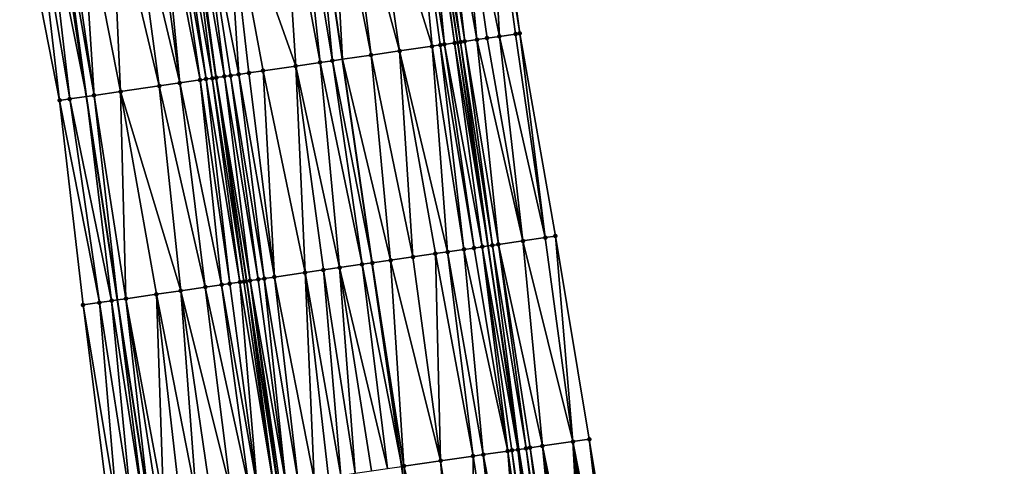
# Model space of a CAD drawing. Header units: feet. Extents: x 2004186 to 2014793, y 836912 to 864902.
# Tile 85 of 256: x 2010586 to 2010681, y 839516 to 839560. Entities that reach past the tile are written whole.
import ezdxf

# ---------------------------------------------------------------- set-up
doc = ezdxf.new("R2010")
doc.units = ezdxf.units.FT
doc.header["$LTSCALE"] = 100
doc.header["$MEASUREMENT"] = 0
for name, color, linetype, lineweight in [('EP_Travel Lane', 5, 'Continuous', 40), ('GPL_Skip Line', 2, 'Continuous', 40), ('Road Shots', 4, 'Continuous', 200), ('Road X-Section', 30, 'Continuous', 13)]:
    doc.layers.add(name, color=color, linetype=linetype, lineweight=lineweight)
doc.layers.add('I-77 SB_MM21-27-Surface-Border', color=7, linetype='Continuous')
doc.layers.add('I-77 SB_MM21-27-Surface-TIN', color=7, linetype='Continuous')

msp = doc.modelspace()

# ---------------------------------------------------------------- linework, layer by layer
at = {"layer": 'EP_Travel Lane'}
for points in [[(2010675.636717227, 839261.3494361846, 326.7122973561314), (2010672.354242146, 839281.0745294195, 326.5003565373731), (2010669.085670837, 839300.8000136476, 326.3018225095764), (2010665.830294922, 839320.5312028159, 326.1012947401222), (2010662.574861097, 839340.2627542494, 325.9362546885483), (2010659.319485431, 839359.9939531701, 325.7427603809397), (2010656.063860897, 839379.7266605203, 325.5966223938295), (2010652.870079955, 839399.4250746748, 325.419363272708), (2010649.726479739, 839419.1671510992, 325.2731830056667), (2010646.581515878, 839438.917807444, 325.2000509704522), (2010643.436565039, 839458.6683820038, 325.1603194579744), (2010640.309453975, 839478.3069247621, 325.1465080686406), (2010637.258685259, 839498.0143737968, 325.1346161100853), (2010634.285256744, 839517.7921440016, 325.1025003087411), (2010631.31188335, 839537.5695475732, 325.069637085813), (2010628.338570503, 839557.3465484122, 325.0835515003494), (2010625.365234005, 839577.1237158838, 325.0686312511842)], [(2010636.74941221, 839275.1926985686, 326.2628344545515), (2010633.462569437, 839294.9149905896, 326.1026768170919), (2010630.193968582, 839314.6445932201, 325.9476362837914), (2010626.925421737, 839334.3738985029, 325.7546344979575), (2010623.656816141, 839354.1035584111, 325.6422437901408), (2010620.388001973, 839373.8344772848, 325.5001332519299), (2010617.155381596, 839393.6608268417, 325.4295871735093), (2010613.984849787, 839413.425453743, 325.36181341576), (2010610.817150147, 839433.1724496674, 325.3358165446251), (2010607.649510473, 839452.9190717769, 325.3596240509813), (2010604.444271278, 839472.9000840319, 325.3740134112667), (2010601.32863233, 839492.7801772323, 325.3616077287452), (2010598.304989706, 839512.5508112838, 325.3796674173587), (2010595.281512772, 839532.3203644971, 325.4233066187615), (2010592.258017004, 839552.0900408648, 325.4875679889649), (2010589.234349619, 839571.860839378, 325.497487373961)]]:
    msp.add_polyline3d(points, dxfattribs=at)
at = {"layer": 'GPL_Skip Line'}
for points in [[(2010664.098560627, 839259.445326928, 326.8211748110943), (2010660.840516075, 839279.1742020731, 326.625191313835), (2010657.582628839, 839298.9021246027, 326.4593869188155), (2010654.324393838, 839318.6321529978, 326.2020592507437), (2010651.065997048, 839338.3631610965, 326.0437381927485), (2010647.807691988, 839358.093613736, 325.8139420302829), (2010644.549120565, 839377.8256793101, 325.6831886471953), (2010641.326412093, 839397.5626936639, 325.4906434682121), (2010638.146968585, 839417.3070960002, 325.3323964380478), (2010634.974636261, 839437.0533237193, 325.2810122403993), (2010631.802343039, 839456.7993080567, 325.2339669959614), (2010628.72481108, 839476.5604939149, 325.2527992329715), (2010625.792221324, 839496.3439759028, 325.2310176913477), (2010622.909082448, 839516.1349918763, 325.2389631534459), (2010620.026045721, 839535.9253066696, 325.2180264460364), (2010617.143034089, 839555.7154491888, 325.262431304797), (2010614.259937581, 839575.5061743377, 325.2485393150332)], [(2010652.189292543, 839257.4769615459, 326.6836364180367), (2010648.8870138, 839277.1989572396, 326.4800242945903), (2010645.58504805, 839296.9190836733, 326.3004069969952), (2010642.282548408, 839316.6423986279, 326.0909120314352), (2010638.979977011, 839336.36614213, 325.9220015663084), (2010635.724294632, 839356.0971615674, 325.7173395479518), (2010632.526846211, 839375.839566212, 325.5709354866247), (2010629.333790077, 839395.6262117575, 325.4099151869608), (2010626.14619207, 839415.3790345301, 325.3146906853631), (2010623.017982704, 839435.132418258, 325.2780693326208), (2010619.969088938, 839454.8982480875, 325.2744136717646), (2010616.923521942, 839474.781385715, 325.28311416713), (2010613.886373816, 839494.6095603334, 325.2965967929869), (2010610.858146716, 839514.3794935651, 325.3211859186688), (2010607.832769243, 839534.1489212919, 325.3085142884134), (2010604.872606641, 839553.9277983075, 325.3942322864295), (2010601.97565858, 839573.7168235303, 325.3909438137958)]]:
    msp.add_polyline3d(points, dxfattribs=at)
at = {"layer": 'I-77 SB_MM21-27-Surface-Border', "color": 3, "linetype": 'ByBlock', "lineweight": -2}
for points in [[(2010631.676201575, 839578.0426579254, 324.7779031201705), (2010634.361235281, 839558.2241436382, 324.8098900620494), (2010637.837976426, 839538.5205185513, 324.7769860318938), (2010641.116946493, 839518.7871018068, 324.7860953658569), (2010644.395867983, 839499.0540185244, 324.7989691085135), (2010647.314761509, 839479.3629469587, 324.8279164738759), (2010650.36434528, 839459.7812659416, 324.8460414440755), (2010653.339320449, 839440.0026246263, 324.8851372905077), (2010656.51172257, 839420.2559624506, 324.9747083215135), (2010659.689402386, 839400.5225252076, 325.1236929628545), (2010662.900996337, 839380.8536592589, 325.2808585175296), (2010665.96240501, 839361.0880098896, 325.4534955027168), (2010669.023398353, 839341.3248755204, 325.63304337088), (2010672.281859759, 839321.5934761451, 325.7982057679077), (2010674.948175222, 839301.7653080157, 326.0432848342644), (2010677.811161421, 839281.9737030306, 326.266326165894), (2010681.464059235, 839262.3087996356, 326.4659894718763)], [(2010633.215271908, 839274.6084712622, 326.1926210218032), (2010629.168307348, 839294.2046402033, 325.994353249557), (2010626.304542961, 839314.0009574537, 325.8191858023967), (2010623.638052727, 839333.8301839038, 325.6640327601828), (2010618.801092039, 839353.300163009, 325.4940810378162), (2010615.147653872, 839372.968338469, 325.3879980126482), (2010611.907420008, 839392.812650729, 325.322576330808), (2010608.724281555, 839412.5799945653, 325.2862763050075), (2010605.551910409, 839432.326463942, 325.299844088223), (2010602.577089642, 839452.1041441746, 325.3050105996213), (2010599.851077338, 839472.2076213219, 325.3224832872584), (2010597.095129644, 839492.1634341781, 325.3262789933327), (2010594.409889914, 839511.9833626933, 325.3640408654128), (2010591.92271578, 839531.8310611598, 325.4193492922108), (2010589.633440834, 839551.7076718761, 325.5162730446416), (2010585.760698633, 839571.3548637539, 325.5396326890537)]]:
    msp.add_polyline3d(points, dxfattribs=at)
at = {"layer": 'I-77 SB_MM21-27-Surface-TIN', "color": 128, "linetype": 'ByBlock', "lineweight": -2}
for points in [[(2010631.280375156, 839577.9850259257, 324.7990910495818), (2010628.311678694, 839577.5527744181, 324.9501356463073), (2010632.382137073, 839557.9357510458, 324.9091306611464)], [(2010631.280375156, 839577.9850259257, 324.7990910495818), (2010634.361235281, 839558.2241436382, 324.8098900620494), (2010631.676201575, 839578.0426579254, 324.7779031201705)], [(2010631.280375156, 839577.9850259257, 324.7990910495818), (2010633.965415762, 839558.1664642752, 324.8308186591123), (2010634.361235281, 839558.2241436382, 324.8098900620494)], [(2010631.280375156, 839577.9850259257, 324.7990910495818), (2010632.382137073, 839557.9357510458, 324.9091306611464), (2010633.965415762, 839558.1664642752, 324.8308186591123)], [(2010623.957605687, 839576.9187016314, 325.1006679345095), (2010619.801459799, 839576.3133493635, 325.1753650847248), (2010625.85110182, 839556.9841321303, 325.1385650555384)], [(2010625.145076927, 839577.0916526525, 325.0747002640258), (2010623.957605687, 839576.9187016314, 325.1006679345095), (2010627.038565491, 839557.1571351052, 325.1207076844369)], [(2010623.957605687, 839576.9187016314, 325.1006679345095), (2010626.642744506, 839557.0994658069, 325.1287584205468), (2010627.038565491, 839557.1571351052, 325.1207076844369)], [(2010623.957605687, 839576.9187016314, 325.1006679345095), (2010625.85110182, 839556.9841321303, 325.1385650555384), (2010626.642744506, 839557.0994658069, 325.1287584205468)], [(2010625.145076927, 839577.0916526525, 325.0747002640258), (2010628.028116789, 839557.301316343, 325.0903543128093), (2010625.365234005, 839577.1237158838, 325.0686312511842)], [(2010625.145076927, 839577.0916526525, 325.0747002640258), (2010627.038565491, 839557.1571351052, 325.1207076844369), (2010628.028116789, 839557.301316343, 325.0903543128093)], [(2010625.936725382, 839577.2069467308, 325.0528770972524), (2010625.365234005, 839577.1237158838, 325.0686312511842), (2010628.62184816, 839557.3878210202, 325.0773441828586)], [(2010628.028116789, 839557.301316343, 325.0903543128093), (2010628.338570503, 839557.3465484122, 325.0835515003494), (2010625.365234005, 839577.1237158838, 325.0686312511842)], [(2010628.62184816, 839557.3878210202, 325.0773441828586), (2010625.365234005, 839577.1237158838, 325.0686312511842), (2010628.338570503, 839557.3465484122, 325.0835515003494)], [(2010626.728375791, 839577.3222273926, 325.0218863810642), (2010625.936725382, 839577.2069467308, 325.0528770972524), (2010629.017668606, 839557.4454940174, 325.0645604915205)], [(2010625.936725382, 839577.2069467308, 325.0528770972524), (2010628.62184816, 839557.3878210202, 325.0773441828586), (2010629.017668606, 839557.4454940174, 325.0645604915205)], [(2010628.311678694, 839577.5527744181, 324.9501356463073), (2010626.728375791, 839577.3222273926, 325.0218863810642), (2010630.205128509, 839557.6185228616, 325.0136029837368)], [(2010626.728375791, 839577.3222273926, 325.0218863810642), (2010629.017668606, 839557.4454940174, 325.0645604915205), (2010630.205128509, 839557.6185228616, 325.0136029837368)], [(2010628.311678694, 839577.5527744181, 324.9501356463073), (2010631.194678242, 839557.7627148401, 324.9695072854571), (2010632.382137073, 839557.9357510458, 324.9091306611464)], [(2010628.311678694, 839577.5527744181, 324.9501356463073), (2010630.205128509, 839557.6185228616, 325.0136029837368), (2010631.194678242, 839557.7627148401, 324.9695072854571)], [(2010617.426522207, 839575.967413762, 325.2043697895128), (2010616.041140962, 839575.7656247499, 325.2259051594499), (2010619.913782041, 839556.1191270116, 325.2153705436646)], [(2010619.801459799, 839576.3133493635, 325.1753650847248), (2010617.426522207, 839575.967413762, 325.2043697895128), (2010622.684531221, 839556.5227964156, 325.1790819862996)], [(2010617.426522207, 839575.967413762, 325.2043697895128), (2010619.913782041, 839556.1191270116, 325.2153705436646), (2010622.684531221, 839556.5227964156, 325.1790819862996)], [(2010619.801459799, 839576.3133493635, 325.1753650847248), (2010622.684531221, 839556.5227964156, 325.1790819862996), (2010625.85110182, 839556.9841321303, 325.1385650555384)], [(2010611.291265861, 839575.0737529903, 325.2835341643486), (2010605.749745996, 839574.2665618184, 325.3456759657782), (2010612.591088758, 839555.0522797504, 325.3198406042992)], [(2010612.874556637, 839575.3043832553, 325.2686600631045), (2010611.291265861, 839575.0737529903, 325.2835341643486), (2010614.966017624, 839555.3982752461, 325.2975016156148)], [(2010611.291265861, 839575.0737529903, 325.2835341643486), (2010612.591088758, 839555.0522797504, 325.3198406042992), (2010614.966017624, 839555.3982752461, 325.2975016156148)], [(2010612.874556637, 839575.3043832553, 325.2686600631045), (2010616.153481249, 839555.5712785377, 325.2792387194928), (2010614.259937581, 839575.5061743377, 325.2485393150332)], [(2010612.874556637, 839575.3043832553, 325.2686600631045), (2010614.966017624, 839555.3982752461, 325.2975016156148), (2010616.153481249, 839555.5712785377, 325.2792387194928)], [(2010616.041140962, 839575.7656247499, 325.2259051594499), (2010614.259937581, 839575.5061743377, 325.2485393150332), (2010617.143034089, 839555.7154491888, 325.262431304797)], [(2010616.153481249, 839555.5712785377, 325.2792387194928), (2010617.143034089, 839555.7154491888, 325.262431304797), (2010614.259937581, 839575.5061743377, 325.2485393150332)], [(2010616.041140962, 839575.7656247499, 325.2259051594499), (2010617.143034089, 839555.7154491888, 325.262431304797), (2010619.913782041, 839556.1191270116, 325.2153705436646)], [(2010605.749745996, 839574.2665618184, 325.3456759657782), (2010603.176895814, 839573.8918059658, 325.382369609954), (2010607.04959088, 839554.2449376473, 325.3966341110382)], [(2010605.749745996, 839574.2665618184, 325.3456759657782), (2010608.039143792, 839554.3891078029, 325.3804605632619), (2010609.424518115, 839554.5909443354, 325.3599739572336)], [(2010605.749745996, 839574.2665618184, 325.3456759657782), (2010607.04959088, 839554.2449376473, 325.3966341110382), (2010608.039143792, 839554.3891078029, 325.3804605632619)], [(2010605.749745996, 839574.2665618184, 325.3456759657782), (2010609.424518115, 839554.5909443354, 325.3599739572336), (2010612.591088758, 839555.0522797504, 325.3198406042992)], [(2010598.624940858, 839573.2287025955, 325.396873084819), (2010596.645828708, 839572.9404057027, 325.4092740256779), (2010601.310174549, 839553.4088155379, 325.4075374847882)], [(2010599.416584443, 839573.3440301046, 325.3978928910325), (2010598.624940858, 839573.2287025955, 325.396873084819), (2010601.310174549, 839553.4088155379, 325.4075374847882)], [(2010600.406138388, 839573.4881931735, 325.4016838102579), (2010599.416584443, 839573.3440301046, 325.3978928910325), (2010603.289283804, 839553.6971323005, 325.4053209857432)], [(2010599.416584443, 839573.3440301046, 325.3978928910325), (2010601.310174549, 839553.4088155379, 325.4075374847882), (2010603.289283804, 839553.6971323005, 325.4053209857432)], [(2010600.999871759, 839573.5746841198, 325.3992469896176), (2010600.406138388, 839573.4881931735, 325.4016838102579), (2010603.883016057, 839553.7836309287, 325.4000503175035)], [(2010600.406138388, 839573.4881931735, 325.4016838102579), (2010603.289283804, 839553.6971323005, 325.4053209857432), (2010603.883016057, 839553.7836309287, 325.4000503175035)], [(2010600.999871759, 839573.5746841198, 325.3992469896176), (2010604.476748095, 839553.8701310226, 325.3929045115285), (2010601.97565858, 839573.7168235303, 325.3909438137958)], [(2010600.999871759, 839573.5746841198, 325.3992469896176), (2010603.883016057, 839553.7836309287, 325.4000503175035), (2010604.476748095, 839553.8701310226, 325.3929045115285)], [(2010602.187339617, 839573.7476583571, 325.3891425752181), (2010601.97565858, 839573.7168235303, 325.3909438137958), (2010604.872606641, 839553.9277983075, 325.3942322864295)], [(2010604.476748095, 839553.8701310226, 325.3929045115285), (2010604.872606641, 839553.9277983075, 325.3942322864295), (2010601.97565858, 839573.7168235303, 325.3909438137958)], [(2010603.176895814, 839573.8918059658, 325.382369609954), (2010602.187339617, 839573.7476583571, 325.3891425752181), (2010605.664214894, 839554.0431125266, 325.4025189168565)], [(2010602.187339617, 839573.7476583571, 325.3891425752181), (2010604.872606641, 839553.9277983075, 325.3942322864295), (2010605.664214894, 839554.0431125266, 325.4025189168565)], [(2010603.176895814, 839573.8918059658, 325.382369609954), (2010606.257947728, 839554.1296071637, 325.4023552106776), (2010607.04959088, 839554.2449376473, 325.3966341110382)], [(2010603.176895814, 839573.8918059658, 325.382369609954), (2010605.664214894, 839554.0431125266, 325.4025189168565), (2010606.257947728, 839554.1296071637, 325.4023552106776)], [(2010591.698041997, 839572.2197069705, 325.4699994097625), (2010590.114751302, 839571.9890761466, 325.4844918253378), (2010592.997922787, 839552.1978363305, 325.4792918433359)], [(2010594.666714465, 839572.6521231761, 325.4314914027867), (2010591.698041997, 839572.2197069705, 325.4699994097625), (2010595.570762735, 839552.5726624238, 325.4581110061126)], [(2010591.698041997, 839572.2197069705, 325.4699994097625), (2010592.997922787, 839552.1978363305, 325.4792918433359), (2010595.570762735, 839552.5726624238, 325.4581110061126)], [(2010596.645828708, 839572.9404057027, 325.4092740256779), (2010594.666714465, 839572.6521231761, 325.4314914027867), (2010599.331066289, 839553.1204919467, 325.4184911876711)], [(2010594.666714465, 839572.6521231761, 325.4314914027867), (2010595.570762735, 839552.5726624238, 325.4581110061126), (2010599.331066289, 839553.1204919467, 325.4184911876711)], [(2010596.645828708, 839572.9404057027, 325.4092740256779), (2010599.331066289, 839553.1204919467, 325.4184911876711), (2010601.310174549, 839553.4088155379, 325.4075374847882)], [(2010587.343988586, 839571.5854996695, 325.5286195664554), (2010585.760698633, 839571.3548637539, 325.5396326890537), (2010589.633440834, 839551.7076718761, 325.5162730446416)], [(2010588.333546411, 839571.729636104, 325.5142114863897), (2010587.343988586, 839571.5854996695, 325.5286195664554), (2010590.622994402, 839551.8518375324, 325.5058563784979)], [(2010587.343988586, 839571.5854996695, 325.5286195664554), (2010589.633440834, 839551.7076718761, 325.5162730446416), (2010590.622994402, 839551.8518375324, 325.5058563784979)], [(2010588.333546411, 839571.729636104, 325.5142114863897), (2010592.258017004, 839552.0900408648, 325.4875679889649), (2010589.234349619, 839571.860839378, 325.497487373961)], [(2010588.333546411, 839571.729636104, 325.5142114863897), (2010590.622994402, 839551.8518375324, 325.5058563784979), (2010592.258017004, 839552.0900408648, 325.4875679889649)], [(2010589.521016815, 839571.9025928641, 325.4921651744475), (2010589.234349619, 839571.860839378, 325.497487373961), (2010592.258017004, 839552.0900408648, 325.4875679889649)], [(2010590.114751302, 839571.9890761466, 325.4844918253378), (2010589.521016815, 839571.9025928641, 325.4921651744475), (2010592.997922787, 839552.1978363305, 325.4792918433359)], [(2010589.521016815, 839571.9025928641, 325.4921651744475), (2010592.258017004, 839552.0900408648, 325.4875679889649), (2010592.997922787, 839552.1978363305, 325.4792918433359)], [(2010631.194678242, 839557.7627148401, 324.9695072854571), (2010630.205128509, 839557.6185228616, 325.0136029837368), (2010634.671420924, 839538.0590791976, 324.93547141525)], [(2010632.382137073, 839557.9357510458, 324.9091306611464), (2010631.194678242, 839557.7627148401, 324.9695072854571), (2010634.671420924, 839538.0590791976, 324.93547141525)], [(2010633.965415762, 839558.1664642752, 324.8308186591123), (2010632.382137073, 839557.9357510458, 324.9091306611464), (2010636.848428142, 839538.3763166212, 324.8290104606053)], [(2010632.382137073, 839557.9357510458, 324.9091306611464), (2010634.671420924, 839538.0590791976, 324.93547141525), (2010636.848428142, 839538.3763166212, 324.8290104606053)], [(2010633.965415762, 839558.1664642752, 324.8308186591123), (2010636.848428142, 839538.3763166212, 324.8290104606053), (2010634.361235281, 839558.2241436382, 324.8098900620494)], [(2010634.361235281, 839558.2241436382, 324.8098900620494), (2010636.848428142, 839538.3763166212, 324.8290104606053), (2010637.837976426, 839538.5205185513, 324.7769860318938)], [(2010625.85110182, 839556.9841321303, 325.1385650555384), (2010622.684531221, 839556.5227964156, 325.1790819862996), (2010627.348739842, 839536.9921481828, 325.1291766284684)], [(2010626.642744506, 839557.0994658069, 325.1287584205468), (2010625.85110182, 839556.9841321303, 325.1385650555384), (2010628.932025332, 839537.2228147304, 325.1121773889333)], [(2010625.85110182, 839556.9841321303, 325.1385650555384), (2010627.348739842, 839536.9921481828, 325.1291766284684), (2010628.932025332, 839537.2228147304, 325.1121773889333)], [(2010627.038565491, 839557.1571351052, 325.1207076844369), (2010626.642744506, 839557.0994658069, 325.1287584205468), (2010629.921578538, 839537.3669828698, 325.0997403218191)], [(2010626.642744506, 839557.0994658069, 325.1287584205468), (2010628.932025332, 839537.2228147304, 325.1121773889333), (2010629.921578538, 839537.3669828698, 325.0997403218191)], [(2010628.028116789, 839557.301316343, 325.0903543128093), (2010627.038565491, 839557.1571351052, 325.1207076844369), (2010630.713220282, 839537.4823230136, 325.0831921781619)], [(2010627.038565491, 839557.1571351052, 325.1207076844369), (2010629.921578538, 839537.3669828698, 325.0997403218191), (2010630.713220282, 839537.4823230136, 325.0831921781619)], [(2010628.028116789, 839557.301316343, 325.0903543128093), (2010631.31188335, 839537.5695475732, 325.069637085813), (2010628.338570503, 839557.3465484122, 325.0835515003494)], [(2010628.028116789, 839557.301316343, 325.0903543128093), (2010630.713220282, 839537.4823230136, 325.0831921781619), (2010631.31188335, 839537.5695475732, 325.069637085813)], [(2010628.62184816, 839557.3878210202, 325.0773441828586), (2010628.338570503, 839557.3465484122, 325.0835515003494), (2010631.31188335, 839537.5695475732, 325.069637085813)], [(2010629.017668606, 839557.4454940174, 325.0645604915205), (2010628.62184816, 839557.3878210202, 325.0773441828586), (2010631.702772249, 839537.6264996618, 325.0607864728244)], [(2010628.62184816, 839557.3878210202, 325.0773441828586), (2010631.31188335, 839537.5695475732, 325.069637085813), (2010631.702772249, 839537.6264996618, 325.0607864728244)], [(2010630.205128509, 839557.6185228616, 325.0136029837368), (2010629.017668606, 839557.4454940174, 325.0645604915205), (2010632.296502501, 839537.7130120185, 325.0398830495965)], [(2010629.017668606, 839557.4454940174, 325.0645604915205), (2010631.702772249, 839537.6264996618, 325.0607864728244), (2010632.296502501, 839537.7130120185, 325.0398830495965)], [(2010630.205128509, 839557.6185228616, 325.0136029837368), (2010632.296502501, 839537.7130120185, 325.0398830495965), (2010634.671420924, 839538.0590791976, 324.93547141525)], [(2010619.913782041, 839556.1191270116, 325.2153705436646), (2010617.143034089, 839555.7154491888, 325.262431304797), (2010621.807241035, 839536.1848124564, 325.191965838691)], [(2010622.684531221, 839556.5227964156, 325.1790819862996), (2010619.913782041, 839556.1191270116, 325.2153705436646), (2010623.984258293, 839536.5019809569, 325.1662516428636)], [(2010619.913782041, 839556.1191270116, 325.2153705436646), (2010621.807241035, 839536.1848124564, 325.191965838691), (2010623.984258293, 839536.5019809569, 325.1662516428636)], [(2010622.684531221, 839556.5227964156, 325.1790819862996), (2010626.161275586, 839536.8191492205, 325.1408150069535), (2010627.348739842, 839536.9921481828, 325.1291766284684)], [(2010622.684531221, 839556.5227964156, 325.1790819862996), (2010623.984258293, 839536.5019809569, 325.1662516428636), (2010626.161275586, 839536.8191492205, 325.1408150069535)], [(2010612.591088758, 839555.0522797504, 325.3198406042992), (2010609.424518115, 839554.5909443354, 325.3599739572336), (2010613.494991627, 839534.9738170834, 325.2765234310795)], [(2010614.966017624, 839555.3982752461, 325.2975016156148), (2010612.591088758, 839555.0522797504, 325.3198406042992), (2010616.859472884, 839535.463986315, 325.2370986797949)], [(2010612.591088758, 839555.0522797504, 325.3198406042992), (2010615.276186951, 839535.233322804, 325.2505403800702), (2010616.859472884, 839535.463986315, 325.2370986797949)], [(2010612.591088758, 839555.0522797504, 325.3198406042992), (2010613.494991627, 839534.9738170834, 325.2765234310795), (2010615.276186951, 839535.233322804, 325.2505403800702)], [(2010616.153481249, 839555.5712785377, 325.2792387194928), (2010614.966017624, 839555.3982752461, 325.2975016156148), (2010619.036492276, 839535.7811401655, 325.2285478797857)], [(2010614.966017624, 839555.3982752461, 325.2975016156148), (2010616.859472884, 839535.463986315, 325.2370986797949), (2010619.036492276, 839535.7811401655, 325.2285478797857)], [(2010616.153481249, 839555.5712785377, 325.2792387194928), (2010620.026045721, 839535.9253066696, 325.2180264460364), (2010617.143034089, 839555.7154491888, 325.262431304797)], [(2010616.153481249, 839555.5712785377, 325.2792387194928), (2010619.036492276, 839535.7811401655, 325.2285478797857), (2010620.026045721, 839535.9253066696, 325.2180264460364)], [(2010621.807241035, 839536.1848124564, 325.191965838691), (2010617.143034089, 839555.7154491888, 325.262431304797), (2010620.026045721, 839535.9253066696, 325.2180264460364)], [(2010604.476748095, 839553.8701310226, 325.3929045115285), (2010607.557666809, 839534.1088465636, 325.3062562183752), (2010604.872606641, 839553.9277983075, 325.3942322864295)], [(2010605.664214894, 839554.0431125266, 325.4025189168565), (2010604.872606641, 839553.9277983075, 325.3942322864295), (2010608.151400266, 839534.1953369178, 325.3111296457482)], [(2010607.557666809, 839534.1088465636, 325.3062562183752), (2010607.832769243, 839534.1489212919, 325.3085142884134), (2010604.872606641, 839553.9277983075, 325.3942322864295)], [(2010608.151400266, 839534.1953369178, 325.3111296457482), (2010604.872606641, 839553.9277983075, 325.3942322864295), (2010607.832769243, 839534.1489212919, 325.3085142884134)], [(2010606.257947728, 839554.1296071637, 325.4023552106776), (2010605.664214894, 839554.0431125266, 325.4025189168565), (2010608.943045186, 839534.3106552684, 325.3201133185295)], [(2010605.664214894, 839554.0431125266, 325.4025189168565), (2010608.151400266, 839534.1953369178, 325.3111296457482), (2010608.943045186, 839534.3106552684, 325.3201133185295)], [(2010607.04959088, 839554.2449376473, 325.3966341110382), (2010606.257947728, 839554.1296071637, 325.4023552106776), (2010609.536777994, 839534.3971500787, 325.3197664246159)], [(2010606.257947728, 839554.1296071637, 325.4023552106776), (2010608.943045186, 839534.3106552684, 325.3201133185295), (2010609.536777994, 839534.3971500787, 325.3197664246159)], [(2010608.039143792, 839554.3891078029, 325.3804605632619), (2010607.04959088, 839554.2449376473, 325.3966341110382), (2010610.526331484, 839534.5413162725, 325.3096084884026)], [(2010607.04959088, 839554.2449376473, 325.3966341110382), (2010609.536777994, 839534.3971500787, 325.3197664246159), (2010610.526331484, 839534.5413162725, 325.3096084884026)], [(2010609.424518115, 839554.5909443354, 325.3599739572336), (2010608.039143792, 839554.3891078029, 325.3804605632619), (2010610.526331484, 839534.5413162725, 325.3096084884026)], [(2010609.424518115, 839554.5909443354, 325.3599739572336), (2010610.526331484, 839534.5413162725, 325.3096084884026), (2010613.494991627, 839534.9738170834, 325.2765234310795)], [(2010599.331066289, 839553.1204919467, 325.4184911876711), (2010595.570762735, 839552.5726624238, 325.4581110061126), (2010601.422434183, 839533.2150229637, 325.3612655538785)], [(2010601.310174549, 839553.4088155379, 325.4075374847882), (2010599.331066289, 839553.1204919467, 325.4184911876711), (2010603.797363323, 839533.5610165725, 325.3430449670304)], [(2010599.331066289, 839553.1204919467, 325.4184911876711), (2010601.422434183, 839533.2150229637, 325.3612655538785), (2010603.797363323, 839533.5610165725, 325.3430449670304)], [(2010603.289283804, 839553.6971323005, 325.4053209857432), (2010601.310174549, 839553.4088155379, 325.4075374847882), (2010605.380649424, 839533.7916789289, 325.3309560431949)], [(2010601.310174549, 839553.4088155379, 325.4075374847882), (2010603.797363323, 839533.5610165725, 325.3430449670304), (2010605.380649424, 839533.7916789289, 325.3309560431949)], [(2010603.883016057, 839553.7836309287, 325.4000503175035), (2010603.289283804, 839553.6971323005, 325.4053209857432), (2010606.172292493, 839533.907009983, 325.3250570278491)], [(2010603.289283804, 839553.6971323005, 325.4053209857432), (2010605.380649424, 839533.7916789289, 325.3309560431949), (2010606.172292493, 839533.907009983, 325.3250570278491)], [(2010604.476748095, 839553.8701310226, 325.3929045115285), (2010603.883016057, 839553.7836309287, 325.4000503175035), (2010607.161845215, 839534.0511814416, 325.3087311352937)], [(2010603.883016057, 839553.7836309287, 325.4000503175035), (2010606.172292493, 839533.907009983, 325.3250570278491), (2010607.161845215, 839534.0511814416, 325.3087311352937)], [(2010604.476748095, 839553.8701310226, 325.3929045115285), (2010607.161845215, 839534.0511814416, 325.3087311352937), (2010607.557666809, 839534.1088465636, 325.3062562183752)], [(2010590.622994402, 839551.8518375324, 325.5058563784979), (2010594.693469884, 839532.2346967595, 325.4257531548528), (2010592.258017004, 839552.0900408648, 325.4875679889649)], [(2010592.997922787, 839552.1978363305, 325.4792918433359), (2010592.258017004, 839552.0900408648, 325.4875679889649), (2010595.281512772, 839532.3203644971, 325.4233066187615)], [(2010594.693469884, 839532.2346967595, 325.4257531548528), (2010595.281512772, 839532.3203644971, 325.4233066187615), (2010592.258017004, 839552.0900408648, 325.4875679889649)], [(2010595.570762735, 839552.5726624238, 325.4581110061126), (2010592.997922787, 839552.1978363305, 325.4792918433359), (2010596.078845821, 839532.4365222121, 325.4199893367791)], [(2010592.997922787, 839552.1978363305, 325.4792918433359), (2010595.281512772, 839532.3203644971, 325.4233066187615), (2010596.078845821, 839532.4365222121, 325.4199893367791)], [(2010595.570762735, 839552.5726624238, 325.4581110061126), (2010599.04750581, 839532.8690240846, 325.3856604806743), (2010601.422434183, 839533.2150229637, 325.3612655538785)], [(2010595.570762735, 839552.5726624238, 325.4581110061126), (2010596.078845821, 839532.4365222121, 325.4199893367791), (2010599.04750581, 839532.8690240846, 325.3856604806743)], [(2010590.622994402, 839551.8518375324, 325.5058563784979), (2010589.633440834, 839551.7076718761, 325.5162730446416), (2010593.506004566, 839532.0617050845, 325.4288539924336)], [(2010589.633440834, 839551.7076718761, 325.5162730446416), (2010591.92271578, 839531.8310611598, 325.4193492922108), (2010593.506004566, 839532.0617050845, 325.4288539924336)], [(2010590.622994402, 839551.8518375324, 325.5058563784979), (2010593.506004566, 839532.0617050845, 325.4288539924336), (2010594.693469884, 839532.2346967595, 325.4257531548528)], [(2010632.296502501, 839537.7130120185, 325.0398830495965), (2010631.702772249, 839537.6264996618, 325.0607864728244), (2010634.98166973, 839517.8935811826, 325.0845903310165)], [(2010632.296502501, 839537.7130120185, 325.0398830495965), (2010636.564966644, 839518.1241693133, 325.0100819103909), (2010634.671420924, 839538.0590791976, 324.93547141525)], [(2010632.296502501, 839537.7130120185, 325.0398830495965), (2010635.377493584, 839517.9512307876, 325.0689628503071), (2010636.564966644, 839518.1241693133, 325.0100819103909)], [(2010632.296502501, 839537.7130120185, 325.0398830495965), (2010634.98166973, 839517.8935811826, 325.0845903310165), (2010635.377493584, 839517.9512307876, 325.0689628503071)], [(2010634.671420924, 839538.0590791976, 324.93547141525), (2010639.533648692, 839518.5565197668, 324.8677061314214), (2010636.848428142, 839538.3763166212, 324.8290104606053)], [(2010634.671420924, 839538.0590791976, 324.93547141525), (2010636.564966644, 839518.1241693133, 325.0100819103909), (2010639.533648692, 839518.5565197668, 324.8677061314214)], [(2010636.848428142, 839538.3763166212, 324.8290104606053), (2010639.533648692, 839518.5565197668, 324.8677061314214), (2010637.837976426, 839538.5205185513, 324.7769860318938)], [(2010641.116946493, 839518.7871018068, 324.7860953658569), (2010637.837976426, 839538.5205185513, 324.7769860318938), (2010639.533648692, 839518.5565197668, 324.8677061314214)], [(2010626.161275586, 839536.8191492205, 325.1408150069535), (2010623.984258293, 839536.5019809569, 325.1662516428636), (2010626.669396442, 839516.6827497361, 325.1915037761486)], [(2010627.348739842, 839536.9921481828, 325.1291766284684), (2010626.161275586, 839536.8191492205, 325.1408150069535), (2010629.835975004, 839517.1440307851, 325.1646824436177)], [(2010626.161275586, 839536.8191492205, 325.1408150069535), (2010626.669396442, 839516.6827497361, 325.1915037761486), (2010629.835975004, 839517.1440307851, 325.1646824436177)], [(2010628.932025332, 839537.2228147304, 325.1121773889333), (2010627.348739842, 839536.9921481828, 325.1291766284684), (2010630.825530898, 839517.2881804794, 325.155562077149)], [(2010627.348739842, 839536.9921481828, 325.1291766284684), (2010629.835975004, 839517.1440307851, 325.1646824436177), (2010630.825530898, 839517.2881804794, 325.155562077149)], [(2010629.921578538, 839537.3669828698, 325.0997403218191), (2010628.932025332, 839537.2228147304, 325.1121773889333), (2010633.200465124, 839517.6341391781, 325.1330116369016)], [(2010628.932025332, 839537.2228147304, 325.1121773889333), (2010630.825530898, 839517.2881804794, 325.155562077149), (2010633.200465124, 839517.6341391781, 325.1330116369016)], [(2010630.713220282, 839537.4823230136, 325.0831921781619), (2010629.921578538, 839537.3669828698, 325.0997403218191), (2010633.200465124, 839517.6341391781, 325.1330116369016)], [(2010630.713220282, 839537.4823230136, 325.0831921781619), (2010634.190023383, 839517.7782726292, 325.1049494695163), (2010631.31188335, 839537.5695475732, 325.069637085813)], [(2010630.713220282, 839537.4823230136, 325.0831921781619), (2010633.596288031, 839517.6917952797, 325.1249600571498), (2010634.190023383, 839517.7782726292, 325.1049494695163)], [(2010630.713220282, 839537.4823230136, 325.0831921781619), (2010633.200465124, 839517.6341391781, 325.1330116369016), (2010633.596288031, 839517.6917952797, 325.1249600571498)], [(2010631.702772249, 839537.6264996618, 325.0607864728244), (2010631.31188335, 839537.5695475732, 325.069637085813), (2010634.285256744, 839517.7921440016, 325.1025003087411)], [(2010634.190023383, 839517.7782726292, 325.1049494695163), (2010634.285256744, 839517.7921440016, 325.1025003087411), (2010631.31188335, 839537.5695475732, 325.069637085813)], [(2010631.702772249, 839537.6264996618, 325.0607864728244), (2010634.285256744, 839517.7921440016, 325.1025003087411), (2010634.98166973, 839517.8935811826, 325.0845903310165)], [(2010619.036492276, 839535.7811401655, 325.2285478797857), (2010616.859472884, 839535.463986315, 325.2370986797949), (2010621.52370334, 839515.9331881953, 325.2586015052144)], [(2010619.036492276, 839535.7811401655, 325.2285478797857), (2010622.909082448, 839516.1349918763, 325.2389631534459), (2010620.026045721, 839535.9253066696, 325.2180264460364)], [(2010619.036492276, 839535.7811401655, 325.2285478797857), (2010621.52370334, 839515.9331881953, 325.2586015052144), (2010622.909082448, 839516.1349918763, 325.2389631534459)], [(2010621.807241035, 839536.1848124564, 325.191965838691), (2010620.026045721, 839535.9253066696, 325.2180264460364), (2010623.10699375, 839516.1638209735, 325.2361576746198)], [(2010623.10699375, 839516.1638209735, 325.2361576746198), (2010620.026045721, 839535.9253066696, 325.2180264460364), (2010622.909082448, 839516.1349918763, 325.2389631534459)], [(2010623.984258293, 839536.5019809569, 325.1662516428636), (2010621.807241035, 839536.1848124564, 325.191965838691), (2010626.669396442, 839516.6827497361, 325.1915037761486)], [(2010621.807241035, 839536.1848124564, 325.191965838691), (2010623.10699375, 839516.1638209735, 325.2361576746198), (2010626.669396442, 839516.6827497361, 325.1915037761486)], [(2010613.494991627, 839534.9738170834, 325.2765234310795), (2010610.526331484, 839534.5413162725, 325.3096084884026), (2010614.398903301, 839514.8952939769, 325.3051205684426)], [(2010615.276186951, 839535.233322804, 325.2505403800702), (2010613.494991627, 839534.9738170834, 325.2765234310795), (2010616.971747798, 839515.2700888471, 325.2880140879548)], [(2010613.494991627, 839534.9738170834, 325.2765234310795), (2010615.784281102, 839515.0971066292, 325.2959441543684), (2010616.971747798, 839515.2700888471, 325.2880140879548)], [(2010613.494991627, 839534.9738170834, 325.2765234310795), (2010614.398903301, 839514.8952939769, 325.3051205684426), (2010615.784281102, 839515.0971066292, 325.2959441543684)], [(2010616.859472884, 839535.463986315, 325.2370986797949), (2010615.276186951, 839535.233322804, 325.2505403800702), (2010618.357126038, 839515.4718984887, 325.2753264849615)], [(2010615.276186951, 839535.233322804, 325.2505403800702), (2010616.971747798, 839515.2700888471, 325.2880140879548), (2010618.357126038, 839515.4718984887, 325.2753264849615)], [(2010616.859472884, 839535.463986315, 325.2370986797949), (2010619.940414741, 839515.7025429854, 325.2665482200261), (2010621.52370334, 839515.9331881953, 325.2586015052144)], [(2010616.859472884, 839535.463986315, 325.2370986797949), (2010618.357126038, 839515.4718984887, 325.2753264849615), (2010619.940414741, 839515.7025429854, 325.2665482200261)], [(2010606.172292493, 839533.907009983, 325.3250570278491), (2010605.380649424, 839533.7916789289, 325.3309560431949), (2010608.857392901, 839514.0880378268, 325.3353648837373)], [(2010607.161845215, 839534.0511814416, 325.3087311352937), (2010606.172292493, 839533.907009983, 325.3250570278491), (2010608.857392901, 839514.0880378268, 325.3353648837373)], [(2010607.557666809, 839534.1088465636, 325.3062562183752), (2010607.161845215, 839534.0511814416, 325.3087311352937), (2010610.440682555, 839514.3186757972, 325.3189762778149)], [(2010607.161845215, 839534.0511814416, 325.3087311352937), (2010608.857392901, 839514.0880378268, 325.3353648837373), (2010610.440682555, 839514.3186757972, 325.3189762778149)], [(2010607.557666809, 839534.1088465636, 325.3062562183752), (2010610.440682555, 839514.3186757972, 325.3189762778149), (2010607.832769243, 839534.1489212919, 325.3085142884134)], [(2010608.151400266, 839534.1953369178, 325.3111296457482), (2010607.832769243, 839534.1489212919, 325.3085142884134), (2010610.858146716, 839514.3794935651, 325.3211859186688)], [(2010610.440682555, 839514.3186757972, 325.3189762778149), (2010610.858146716, 839514.3794935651, 325.3211859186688), (2010607.832769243, 839534.1489212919, 325.3085142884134)], [(2010608.943045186, 839534.3106552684, 325.3201133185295), (2010608.151400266, 839534.1953369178, 325.3111296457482), (2010611.628147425, 839514.4916705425, 325.3256545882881)], [(2010608.151400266, 839534.1953369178, 325.3111296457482), (2010610.858146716, 839514.3794935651, 325.3211859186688), (2010611.034415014, 839514.4051730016, 325.322118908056)], [(2010608.151400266, 839534.1953369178, 325.3111296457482), (2010611.034415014, 839514.4051730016, 325.322118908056), (2010611.628147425, 839514.4916705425, 325.3256545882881)], [(2010609.536777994, 839534.3971500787, 325.3197664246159), (2010608.943045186, 839534.3106552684, 325.3201133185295), (2010611.628147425, 839514.4916705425, 325.3256545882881)], [(2010610.526331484, 839534.5413162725, 325.3096084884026), (2010609.536777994, 839534.3971500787, 325.3197664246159), (2010612.815614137, 839514.6646526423, 325.3175866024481)], [(2010609.536777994, 839534.3971500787, 325.3197664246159), (2010611.628147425, 839514.4916705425, 325.3256545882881), (2010612.815614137, 839514.6646526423, 325.3175866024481)], [(2010610.526331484, 839534.5413162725, 325.3096084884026), (2010612.815614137, 839514.6646526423, 325.3175866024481), (2010614.398903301, 839514.8952939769, 325.3051205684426)], [(2010599.04750581, 839532.8690240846, 325.3856604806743), (2010596.078845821, 839532.4365222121, 325.4199893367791), (2010599.753483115, 839512.7618302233, 325.3838031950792)], [(2010601.422434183, 839533.2150229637, 325.3612655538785), (2010599.04750581, 839532.8690240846, 325.3856604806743), (2010602.920061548, 839513.2231121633, 325.3580211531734)], [(2010599.04750581, 839532.8690240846, 325.3856604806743), (2010601.336772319, 839512.9924712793, 325.3710126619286), (2010602.920061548, 839513.2231121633, 325.3580211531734)], [(2010599.04750581, 839532.8690240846, 325.3856604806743), (2010599.753483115, 839512.7618302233, 325.3838031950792), (2010601.336772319, 839512.9924712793, 325.3710126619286)], [(2010603.797363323, 839533.5610165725, 325.3430449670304), (2010601.422434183, 839533.2150229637, 325.3612655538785), (2010606.284550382, 839513.7132293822, 325.3366423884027)], [(2010601.422434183, 839533.2150229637, 325.3612655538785), (2010604.305439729, 839513.4249222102, 325.3458065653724), (2010606.284550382, 839513.7132293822, 325.3366423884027)], [(2010601.422434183, 839533.2150229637, 325.3612655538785), (2010602.920061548, 839513.2231121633, 325.3580211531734), (2010604.305439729, 839513.4249222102, 325.3458065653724)], [(2010605.380649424, 839533.7916789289, 325.3309560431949), (2010603.797363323, 839533.5610165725, 325.3430449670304), (2010608.065748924, 839513.9727130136, 325.3367632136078)], [(2010603.797363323, 839533.5610165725, 325.3430449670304), (2010606.284550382, 839513.7132293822, 325.3366423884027), (2010608.065748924, 839513.9727130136, 325.3367632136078)], [(2010605.380649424, 839533.7916789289, 325.3309560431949), (2010608.065748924, 839513.9727130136, 325.3367632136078), (2010608.857392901, 839514.0880378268, 325.3353648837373)], [(2010593.506004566, 839532.0617050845, 325.4288539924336), (2010591.92271578, 839531.8310611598, 325.4193492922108), (2010595.201532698, 839512.0986956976, 325.3721943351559)], [(2010594.693469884, 839532.2346967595, 325.4257531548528), (2010593.506004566, 839532.0617050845, 325.4288539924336), (2010596.586908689, 839512.3005207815, 325.3775147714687)], [(2010593.506004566, 839532.0617050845, 325.4288539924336), (2010595.201532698, 839512.0986956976, 325.3721943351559), (2010596.586908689, 839512.3005207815, 325.3775147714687)], [(2010594.693469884, 839532.2346967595, 325.4257531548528), (2010597.774374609, 839512.4735083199, 325.3757887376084), (2010595.281512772, 839532.3203644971, 325.4233066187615)], [(2010594.693469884, 839532.2346967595, 325.4257531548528), (2010596.586908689, 839512.3005207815, 325.3775147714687), (2010597.774374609, 839512.4735083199, 325.3757887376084)], [(2010596.078845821, 839532.4365222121, 325.4199893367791), (2010595.281512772, 839532.3203644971, 325.4233066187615), (2010598.304989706, 839512.5508112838, 325.3796674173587)], [(2010597.774374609, 839512.4735083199, 325.3757887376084), (2010598.304989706, 839512.5508112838, 325.3796674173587), (2010595.281512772, 839532.3203644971, 325.4233066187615)], [(2010596.078845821, 839532.4365222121, 325.4199893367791), (2010598.304989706, 839512.5508112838, 325.3796674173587), (2010599.159749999, 839512.6753375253, 325.3859155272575)], [(2010596.078845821, 839532.4365222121, 325.4199893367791), (2010599.159749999, 839512.6753375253, 325.3859155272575), (2010599.753483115, 839512.7618302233, 325.3838031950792)], [(2010591.92271578, 839531.8310611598, 325.4193492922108), (2010594.409889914, 839511.9833626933, 325.3640408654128), (2010595.201532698, 839512.0986956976, 325.3721943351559)], [(2010639.533648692, 839518.5565197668, 324.8677061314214), (2010636.564966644, 839518.1241693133, 325.0100819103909), (2010640.635552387, 839498.5062716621, 324.9872227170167)], [(2010641.116946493, 839518.7871018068, 324.7860953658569), (2010639.533648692, 839518.5565197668, 324.8677061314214), (2010643.406311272, 839498.9098744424, 324.8478878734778)], [(2010639.533648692, 839518.5565197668, 324.8677061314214), (2010642.614665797, 839498.794559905, 324.8896740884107), (2010643.406311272, 839498.9098744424, 324.8478878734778)], [(2010639.533648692, 839518.5565197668, 324.8677061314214), (2010641.823020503, 839498.6792441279, 324.9269455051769), (2010642.614665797, 839498.794559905, 324.8896740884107)], [(2010639.533648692, 839518.5565197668, 324.8677061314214), (2010641.427197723, 839498.6215871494, 324.9488962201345), (2010641.823020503, 839498.6792441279, 324.9269455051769)], [(2010639.533648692, 839518.5565197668, 324.8677061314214), (2010640.635552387, 839498.5062716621, 324.9872227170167), (2010641.427197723, 839498.6215871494, 324.9488962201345)], [(2010641.116946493, 839518.7871018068, 324.7860953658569), (2010644.000045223, 839498.9963614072, 324.8204154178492), (2010644.395867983, 839499.0540185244, 324.7989691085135)], [(2010641.116946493, 839518.7871018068, 324.7860953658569), (2010643.406311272, 839498.9098744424, 324.8478878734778), (2010644.000045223, 839498.9963614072, 324.8204154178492)], [(2010633.200465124, 839517.6341391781, 325.1330116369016), (2010630.825530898, 839517.2881804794, 325.155562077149), (2010634.698216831, 839497.641374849, 325.1630125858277)], [(2010633.596288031, 839517.6917952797, 325.1249600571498), (2010633.200465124, 839517.6341391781, 325.1330116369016), (2010636.083593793, 839497.8431932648, 325.155354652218)], [(2010633.200465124, 839517.6341391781, 325.1330116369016), (2010634.698216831, 839497.641374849, 325.1630125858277), (2010636.083593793, 839497.8431932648, 325.155354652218)], [(2010634.190023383, 839517.7782726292, 325.1049494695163), (2010633.596288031, 839517.6917952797, 325.1249600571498), (2010636.479415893, 839497.9008549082, 325.1503943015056)], [(2010633.596288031, 839517.6917952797, 325.1249600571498), (2010636.083593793, 839497.8431932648, 325.155354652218), (2010636.479415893, 839497.9008549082, 325.1503943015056)], [(2010634.190023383, 839517.7782726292, 325.1049494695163), (2010637.07314933, 839497.987345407, 325.1357932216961), (2010634.285256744, 839517.7921440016, 325.1025003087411)], [(2010634.190023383, 839517.7782726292, 325.1049494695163), (2010636.479415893, 839497.9008549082, 325.1503943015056), (2010637.07314933, 839497.987345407, 325.1357932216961)], [(2010634.98166973, 839517.8935811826, 325.0845903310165), (2010634.285256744, 839517.7921440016, 325.1025003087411), (2010637.468971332, 839498.0450077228, 325.1332819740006)], [(2010637.07314933, 839497.987345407, 325.1357932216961), (2010637.258685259, 839498.0143737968, 325.1346161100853), (2010634.285256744, 839517.7921440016, 325.1025003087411)], [(2010637.468971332, 839498.0450077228, 325.1332819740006), (2010634.285256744, 839517.7921440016, 325.1025003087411), (2010637.258685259, 839498.0143737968, 325.1346161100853)], [(2010634.98166973, 839517.8935811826, 325.0845903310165), (2010637.864793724, 839498.1026673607, 325.1210172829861), (2010635.377493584, 839517.9512307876, 325.0689628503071)], [(2010634.98166973, 839517.8935811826, 325.0845903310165), (2010637.66688245, 839498.0738380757, 325.1290950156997), (2010637.864793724, 839498.1026673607, 325.1210172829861)], [(2010634.98166973, 839517.8935811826, 325.0845903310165), (2010637.468971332, 839498.0450077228, 325.1332819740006), (2010637.66688245, 839498.0738380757, 325.1290950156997)], [(2010636.564966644, 839518.1241693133, 325.0100819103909), (2010635.377493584, 839517.9512307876, 325.0689628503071), (2010638.458527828, 839498.1891532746, 325.0897177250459)], [(2010635.377493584, 839517.9512307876, 325.0689628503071), (2010637.864793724, 839498.1026673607, 325.1210172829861), (2010638.458527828, 839498.1891532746, 325.0897177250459)], [(2010636.564966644, 839518.1241693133, 325.0100819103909), (2010639.843907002, 839498.3909565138, 325.026784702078), (2010640.635552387, 839498.5062716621, 324.9872227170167)], [(2010636.564966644, 839518.1241693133, 325.0100819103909), (2010639.448084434, 839498.3332980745, 325.0434146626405), (2010639.843907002, 839498.3909565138, 325.026784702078)], [(2010636.564966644, 839518.1241693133, 325.0100819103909), (2010638.458527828, 839498.1891532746, 325.0897177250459), (2010639.448084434, 839498.3332980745, 325.0434146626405)], [(2010626.669396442, 839516.6827497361, 325.1915037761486), (2010623.10699375, 839516.1638209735, 325.2361576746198), (2010628.365064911, 839496.7187770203, 325.2003629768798)], [(2010629.835975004, 839517.1440307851, 325.1646824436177), (2010626.669396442, 839516.6827497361, 325.1915037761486), (2010629.750441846, 839496.9205956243, 325.1933907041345)], [(2010626.669396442, 839516.6827497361, 325.1915037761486), (2010629.156708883, 839496.8341018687, 325.1961308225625), (2010629.750441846, 839496.9205956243, 325.1933907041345)], [(2010626.669396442, 839516.6827497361, 325.1915037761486), (2010628.365064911, 839496.7187770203, 325.2003629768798), (2010629.156708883, 839496.8341018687, 325.1961308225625)], [(2010629.835975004, 839517.1440307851, 325.1646824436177), (2010629.750441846, 839496.9205956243, 325.1933907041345), (2010632.917017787, 839497.381894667, 325.1751824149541)], [(2010630.825530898, 839517.2881804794, 325.155562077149), (2010629.835975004, 839517.1440307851, 325.1646824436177), (2010632.917017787, 839497.381894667, 325.1751824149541)], [(2010630.825530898, 839517.2881804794, 325.155562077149), (2010632.917017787, 839497.381894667, 325.1751824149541), (2010634.698216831, 839497.641374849, 325.1630125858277)], [(2010623.10699375, 839516.1638209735, 325.2361576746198), (2010622.909082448, 839516.1349918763, 325.2389631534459), (2010625.792221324, 839496.3439759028, 325.2310176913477)], [(2010623.10699375, 839516.1638209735, 325.2361576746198), (2010625.792221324, 839496.3439759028, 325.2310176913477), (2010628.365064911, 839496.7187770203, 325.2003629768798)]]:
    msp.add_3dface(points, dxfattribs=at)
at = {"layer": 'Road Shots', "lineweight": 100}
for p in [(2010631.194678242, 839557.7627148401, 324.9695072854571), (2010632.382137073, 839557.9357510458, 324.9091306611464), (2010633.965415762, 839558.1664642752, 324.8308186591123), (2010634.361235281, 839558.2241436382, 324.8098900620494), (2010625.85110182, 839556.9841321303, 325.1385650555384), (2010626.642744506, 839557.0994658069, 325.1287584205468), (2010627.038565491, 839557.1571351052, 325.1207076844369), (2010628.028116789, 839557.301316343, 325.0903543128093), (2010628.62184816, 839557.3878210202, 325.0773441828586), (2010629.017668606, 839557.4454940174, 325.0645604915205), (2010630.205128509, 839557.6185228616, 325.0136029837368), (2010619.913782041, 839556.1191270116, 325.2153705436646), (2010622.684531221, 839556.5227964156, 325.1790819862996), (2010612.591088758, 839555.0522797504, 325.3198406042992), (2010614.966017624, 839555.3982752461, 325.2975016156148), (2010616.153481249, 839555.5712785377, 325.2792387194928), (2010604.872570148, 839553.9277929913, 325.3942319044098), (2010605.664214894, 839554.0431125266, 325.4025189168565), (2010606.257947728, 839554.1296071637, 325.4023552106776), (2010607.04959088, 839554.2449376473, 325.3966341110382), (2010608.039143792, 839554.3891078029, 325.3804605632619), (2010609.424518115, 839554.5909443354, 325.3599739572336), (2010599.331066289, 839553.1204919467, 325.4184911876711), (2010601.310174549, 839553.4088155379, 325.4075374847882), (2010603.289283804, 839553.6971323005, 325.4053209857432), (2010603.883016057, 839553.7836309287, 325.4000503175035), (2010604.476748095, 839553.8701310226, 325.3929045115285), (2010592.997922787, 839552.1978363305, 325.4792918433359), (2010595.570762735, 839552.5726624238, 325.4581110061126), (2010589.633440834, 839551.7076718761, 325.5162730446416), (2010590.622994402, 839551.8518375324, 325.5058563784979), (2010632.296502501, 839537.7130120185, 325.0398830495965), (2010634.671420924, 839538.0590791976, 324.93547141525), (2010636.848428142, 839538.3763166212, 324.8290104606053), (2010637.837976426, 839538.5205185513, 324.7769860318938), (2010626.161275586, 839536.8191492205, 325.1408150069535), (2010627.348739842, 839536.9921481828, 325.1291766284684), (2010628.932025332, 839537.2228147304, 325.1121773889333), (2010629.921578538, 839537.3669828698, 325.0997403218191), (2010630.713220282, 839537.4823230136, 325.0831921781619), (2010631.702772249, 839537.6264996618, 325.0607864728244), (2010619.036492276, 839535.7811401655, 325.2285478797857), (2010620.026045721, 839535.9253066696, 325.2180264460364), (2010621.807241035, 839536.1848124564, 325.191965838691), (2010623.984258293, 839536.5019809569, 325.1662516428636), (2010613.494991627, 839534.9738170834, 325.2765234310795), (2010615.276186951, 839535.233322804, 325.2505403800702), (2010616.859472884, 839535.463986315, 325.2370986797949), (2010606.172292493, 839533.907009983, 325.3250570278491), (2010607.161845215, 839534.0511814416, 325.3087311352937), (2010607.557666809, 839534.1088465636, 325.3062562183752), (2010608.151400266, 839534.1953369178, 325.3111296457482), (2010608.943045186, 839534.3106552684, 325.3201133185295), (2010609.536777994, 839534.3971500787, 325.3197664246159), (2010610.526331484, 839534.5413162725, 325.3096084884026), (2010599.04750581, 839532.8690240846, 325.3856604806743), (2010601.422434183, 839533.2150229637, 325.3612655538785), (2010603.797363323, 839533.5610165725, 325.3430449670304), (2010605.380649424, 839533.7916789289, 325.3309560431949), (2010593.506004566, 839532.0617050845, 325.4288539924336), (2010594.693469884, 839532.2346967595, 325.4257531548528), (2010596.078845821, 839532.4365222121, 325.4199893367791), (2010591.92271578, 839531.8310611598, 325.4193492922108), (2010639.533648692, 839518.5565197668, 324.8677061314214), (2010641.116946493, 839518.7871018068, 324.7860953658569), (2010633.200465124, 839517.6341391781, 325.1330116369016), (2010633.596288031, 839517.6917952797, 325.1249600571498), (2010634.190023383, 839517.7782726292, 325.1049494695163), (2010634.98166973, 839517.8935811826, 325.0845903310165), (2010635.377493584, 839517.9512307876, 325.0689628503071), (2010636.564966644, 839518.1241693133, 325.0100819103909), (2010626.669396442, 839516.6827497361, 325.1915037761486), (2010629.835975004, 839517.1440307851, 325.1646824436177), (2010630.825530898, 839517.2881804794, 325.155562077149), (2010623.10699375, 839516.1638209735, 325.2361576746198)]:
    msp.add_point(p, dxfattribs=at)
at = {"layer": 'Road X-Section', "extrusion": (-0.1441574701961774, 0.9895544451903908, 0.0007898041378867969), "elevation": 540940.8662284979, "flags": 128}
msp.add_lwpolyline([(-2110616.217793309, -101.7210931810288), (-2110617.21779331, -101.7315098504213), (-2110619.61779331, -101.7580743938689), (-2110622.217793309, -101.7792552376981), (-2110626.017793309, -101.8188750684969), (-2110628.017793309, -101.8298287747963), (-2110630.017793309, -101.8320452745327), (-2110630.61779331, -101.8373159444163), (-2110631.21779331, -101.8444617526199), (-2110631.61779331, -101.8431343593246), (-2110632.417793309, -101.8348473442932), (-2110633.01779331, -101.8350110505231), (-2110633.81779331, -101.840732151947), (-2110634.81779331, -101.8569057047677), (-2110636.217793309, -101.8773923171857), (-2110639.41779331, -101.9175256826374), (-2110641.81779331, -101.9398646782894), (-2110643.017793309, -101.9581275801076), (-2110646.81779331, -102.0219957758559), (-2110649.61779331, -102.0582843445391), (-2110652.81779331, -102.0988012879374), (-2110653.61779331, -102.1086079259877), (-2110654.01779331, -102.1166586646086), (-2110655.01779331, -102.1470120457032), (-2110655.61779331, -102.1600221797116), (-2110656.01779331, -102.1728058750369), (-2110657.21779331, -102.2237633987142), (-2110658.21779331, -102.267859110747), (-2110659.41779331, -102.3282357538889), (-2110661.017793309, -102.4065477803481), (-2110661.417793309, -102.4274763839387)], dxfattribs=at)
at = {"layer": 'Road X-Section', "extrusion": (-0.1441574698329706, 0.9895543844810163, 0.000862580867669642), "elevation": 540920.8405931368, "flags": 128}
msp.add_lwpolyline([(-2110615.622332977, -141.1686712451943), (-2110617.222332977, -141.1591665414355), (-2110618.422332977, -141.16226738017), (-2110619.822332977, -141.1680312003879), (-2110622.822332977, -141.2023600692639), (-2110625.222332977, -141.2267550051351), (-2110627.622332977, -141.2449755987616), (-2110629.222332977, -141.2570645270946), (-2110630.022332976, -141.2629635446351), (-2110631.022332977, -141.2792894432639), (-2110631.422332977, -141.2817643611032), (-2110632.022332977, -141.276890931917), (-2110632.822332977, -141.2679072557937), (-2110633.422332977, -141.2682541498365), (-2110634.422332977, -141.2784120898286), (-2110637.422332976, -141.3114971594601), (-2110639.222332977, -141.3374802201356), (-2110640.822332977, -141.3509219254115), (-2110643.022332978, -141.359472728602), (-2110644.022332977, -141.3699941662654), (-2110645.822332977, -141.3960547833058), (-2110648.022332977, -141.4217689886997), (-2110650.222332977, -141.4472056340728), (-2110651.422332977, -141.4588440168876), (-2110653.022332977, -141.4758432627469), (-2110654.022332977, -141.488280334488), (-2110654.822332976, -141.5048284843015), (-2110655.822332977, -141.5272341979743), (-2110656.422332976, -141.5481376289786), (-2110658.822332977, -141.6525493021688), (-2110661.022332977, -141.7590102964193), (-2110662.022332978, -141.8110347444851)], dxfattribs=at)
at = {"layer": 'Road X-Section', "extrusion": (0.1441574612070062, -0.989554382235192, 0.0008665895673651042), "elevation": -540900.2944716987, "flags": 128}
msp.add_lwpolyline([(2110615.217890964, 794.1028912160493), (2110616.017890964, 794.1110446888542), (2110617.417890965, 794.1163651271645), (2110618.617890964, 794.1146390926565), (2110620.017890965, 794.1247658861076), (2110620.617890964, 794.1226535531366), (2110622.217890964, 794.109863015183), (2110623.817890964, 794.0968715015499), (2110625.217890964, 794.0846569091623), (2110627.217890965, 794.0754927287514), (2110629.017890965, 794.0756135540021), (2110629.817890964, 794.0742152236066), (2110631.417890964, 794.0578266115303), (2110632.017890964, 794.0609692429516), (2110632.617890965, 794.0645049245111), (2110633.817890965, 794.0564369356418), (2110635.417890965, 794.0439708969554), (2110636.817890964, 794.0347944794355), (2110638.017890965, 794.0268644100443), (2110639.417890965, 794.0141768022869), (2110641.017890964, 794.0053985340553), (2110642.617890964, 793.9974518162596), (2110644.217890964, 793.9750079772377), (2110647.817890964, 793.9303540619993), (2110651.017890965, 793.9035327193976), (2110652.017890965, 793.8944123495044), (2110654.417890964, 793.8718619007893), (2110654.817890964, 793.8638103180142), (2110655.417890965, 793.8437997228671), (2110656.217890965, 793.8234405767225), (2110656.617890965, 793.8078130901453), (2110657.817890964, 793.7489321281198), (2110660.817890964, 793.6065562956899), (2110662.417890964, 793.5249454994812)], dxfattribs=at)

doc.saveas('drawing.dxf')
